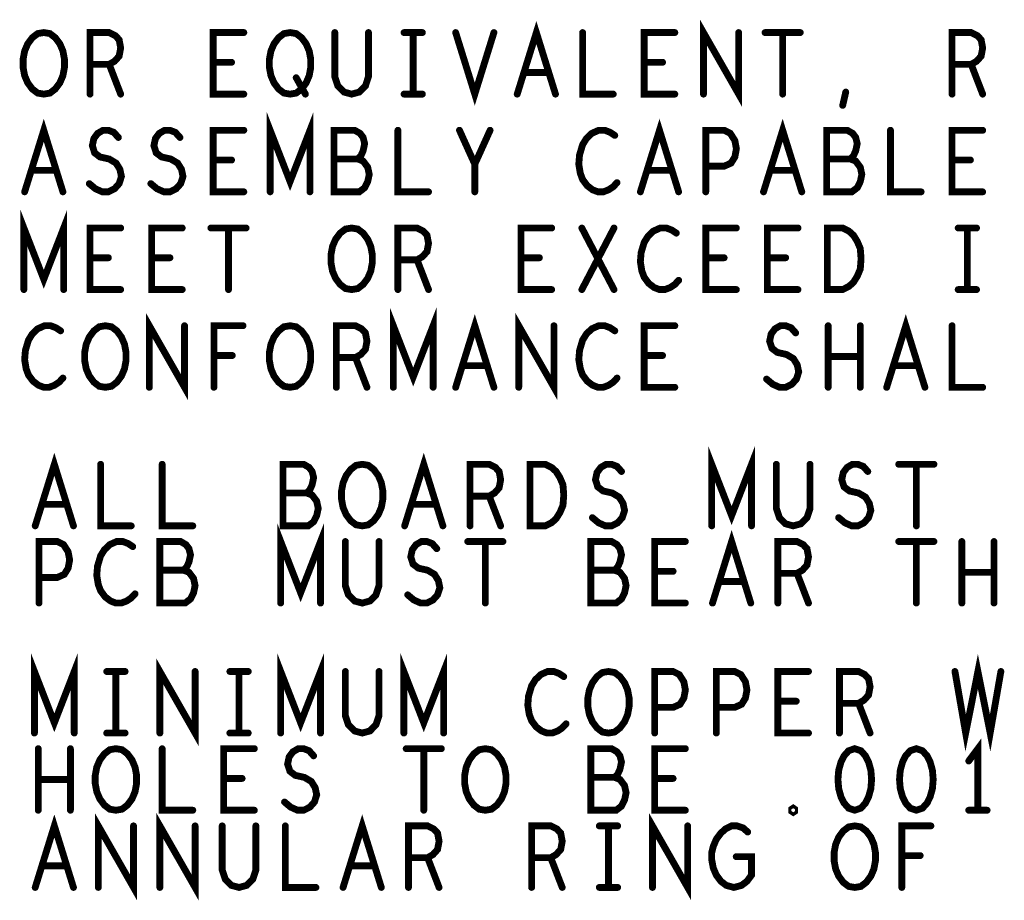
# Model space of a CAD drawing. Extents: x -1 to 10.1, y -2.5 to 8.
# Tile 33 of 38: x 6.4 to 7.4, y 3.1 to 4. Entities that reach past the tile are written whole.
import ezdxf

# ---------------------------------------------------------------- set-up
doc = ezdxf.new("R2010")
doc.units = 0
doc.layers.get('0').update_dxf_attribs({"color": 3, "linetype": 'CONTINUOUS'})

# ---------------------------------------------------------------- blocks, each defined once
blk = doc.blocks.new('PAD_R1')
at = {"const_width": 0.5}
blk.add_lwpolyline([(0.25, 0, 1), (-0.25, 0, 1)], format="xyb", close=True, dxfattribs=at)

msp = doc.modelspace()

# ---------------------------------------------------------------- linework, layer by layer
at = {"const_width": 0.007}
for points in [[(6.87178, 3.95791), (6.89136, 4.02091), (6.91094, 3.95791)], [(7.06234, 3.95791), (7.06234, 4.02091), (7.09838, 3.95791), (7.09838, 4.02091)], [(6.43469, 3.95791), (6.43469, 4.02091), (6.45428, 4.02091), (6.46054, 4.01776), (6.46446, 4.01356), (6.46603, 4.00516), (6.46446, 3.99676), (6.45976, 3.99151), (6.45428, 3.98836), (6.43469, 3.98836)], [(6.59203, 3.95791), (6.56069, 3.95791), (6.56069, 4.02091), (6.59203, 4.02091)], [(6.68513, 4.02091), (6.68513, 3.97576), (6.68826, 3.96631), (6.69453, 3.96001), (6.70236, 3.95791), (6.71019, 3.96001), (6.71646, 3.96631), (6.71959, 3.97576), (6.71959, 4.02091)], [(6.75596, 4.02091), (6.77476, 4.02091)], [(6.76536, 4.02091), (6.76536, 3.95791)], [(6.80878, 4.02091), (6.82836, 3.95791), (6.84794, 4.02091)], [(6.93869, 4.02091), (6.93869, 3.95791), (6.97003, 3.95791)], [(7.03303, 3.95791), (7.00169, 3.95791), (7.00169, 4.02091), (7.03303, 4.02091)], [(7.12534, 4.02091), (7.16138, 4.02091)], [(7.14336, 4.02091), (7.14336, 3.95791)], [(7.31669, 3.95791), (7.31669, 4.02091), (7.33628, 4.02091), (7.34254, 4.01776), (7.34646, 4.01356), (7.34803, 4.00516), (7.34646, 3.99676), (7.34176, 3.99151), (7.33628, 3.98836), (7.31669, 3.98836)], [(6.45428, 3.98836), (6.46603, 3.95791)], [(6.57949, 3.99046), (6.56069, 3.99046)], [(7.02049, 3.99046), (7.00169, 3.99046)], [(7.33628, 3.98836), (7.34803, 3.95791)], [(6.90389, 3.97996), (6.87883, 3.97996)], [(6.64563, 3.97471), (6.65503, 3.95791)], [(6.75596, 3.95791), (6.77476, 3.95791)], [(7.20479, 3.94636), (7.20793, 3.96001)], [(6.61899, 3.85791), (6.61899, 3.92091), (6.63936, 3.86841), (6.65973, 3.92091), (6.65973, 3.85791)], [(6.36778, 3.85791), (6.38736, 3.92091), (6.40694, 3.85791)], [(6.99778, 3.85791), (7.01736, 3.92091), (7.03694, 3.85791)], [(7.12378, 3.85791), (7.14336, 3.92091), (7.16294, 3.85791)], [(6.43391, 3.86631), (6.44018, 3.86106), (6.44723, 3.85791), (6.45349, 3.85791), (6.45976, 3.86106), (6.46446, 3.86631), (6.46681, 3.87366), (6.46524, 3.88101), (6.46133, 3.88731), (6.45428, 3.89151), (6.44488, 3.89361), (6.43939, 3.89781), (6.43704, 3.90516), (6.43861, 3.91251), (6.44253, 3.91776), (6.44801, 3.92091), (6.45349, 3.92091), (6.45898, 3.91881), (6.46368, 3.91356)], [(6.49691, 3.86631), (6.50318, 3.86106), (6.51023, 3.85791), (6.51649, 3.85791), (6.52276, 3.86106), (6.52746, 3.86631), (6.52981, 3.87366), (6.52824, 3.88101), (6.52433, 3.88731), (6.51728, 3.89151), (6.50788, 3.89361), (6.50239, 3.89781), (6.50004, 3.90516), (6.50161, 3.91251), (6.50553, 3.91776), (6.51101, 3.92091), (6.51649, 3.92091), (6.52198, 3.91881), (6.52668, 3.91356)], [(6.59203, 3.85791), (6.56069, 3.85791), (6.56069, 3.92091), (6.59203, 3.92091)], [(6.70863, 3.89151), (6.71176, 3.89466), (6.71411, 3.89991), (6.71568, 3.90726), (6.71411, 3.91356), (6.71098, 3.91776), (6.70549, 3.92091), (6.68434, 3.92091), (6.68434, 3.85791), (6.71019, 3.85791), (6.71568, 3.86211), (6.71881, 3.86841), (6.72038, 3.87576), (6.71881, 3.88311), (6.71411, 3.88941), (6.70863, 3.89151), (6.68434, 3.89151)], [(6.74969, 3.92091), (6.74969, 3.85791), (6.78103, 3.85791)], [(6.82836, 3.85791), (6.82836, 3.88626), (6.81269, 3.92091)], [(6.84403, 3.92091), (6.82836, 3.88626)], [(6.97159, 3.91566), (6.96689, 3.91881), (6.96141, 3.92091), (6.95514, 3.92091), (6.94809, 3.91776), (6.94261, 3.91251), (6.93869, 3.90621), (6.93556, 3.89571), (6.93478, 3.88626), (6.93634, 3.87681), (6.93869, 3.87051), (6.94339, 3.86421), (6.94888, 3.86001), (6.95436, 3.85791), (6.95984, 3.85791), (6.96533, 3.86001), (6.97003, 3.86316), (6.97394, 3.86736)], [(7.06469, 3.85791), (7.06469, 3.92091), (7.08349, 3.92091), (7.08976, 3.91776), (7.09446, 3.91041), (7.09603, 3.90201), (7.09446, 3.89361), (7.09054, 3.88731), (7.08349, 3.88416), (7.06469, 3.88416)], [(7.21263, 3.89151), (7.21576, 3.89466), (7.21811, 3.89991), (7.21968, 3.90726), (7.21811, 3.91356), (7.21498, 3.91776), (7.20949, 3.92091), (7.18834, 3.92091), (7.18834, 3.85791), (7.21419, 3.85791), (7.21968, 3.86211), (7.22281, 3.86841), (7.22438, 3.87576), (7.22281, 3.88311), (7.21811, 3.88941), (7.21263, 3.89151), (7.18834, 3.89151)], [(7.25369, 3.92091), (7.25369, 3.85791), (7.28503, 3.85791)], [(7.34803, 3.85791), (7.31669, 3.85791), (7.31669, 3.92091), (7.34803, 3.92091)], [(6.57949, 3.89046), (6.56069, 3.89046)], [(7.33549, 3.89046), (7.31669, 3.89046)], [(6.39989, 3.87996), (6.37483, 3.87996)], [(7.02989, 3.87996), (7.00483, 3.87996)], [(7.15589, 3.87996), (7.13083, 3.87996)], [(6.36699, 3.75791), (6.36699, 3.82091), (6.38736, 3.76841), (6.40773, 3.82091), (6.40773, 3.75791)], [(6.46603, 3.75791), (6.43469, 3.75791), (6.43469, 3.82091), (6.46603, 3.82091)], [(6.52903, 3.75791), (6.49769, 3.75791), (6.49769, 3.82091), (6.52903, 3.82091)], [(6.55834, 3.82091), (6.59438, 3.82091)], [(6.57636, 3.82091), (6.57636, 3.75791)], [(6.74969, 3.75791), (6.74969, 3.82091), (6.76928, 3.82091), (6.77554, 3.81776), (6.77946, 3.81356), (6.78103, 3.80516), (6.77946, 3.79676), (6.77476, 3.79151), (6.76928, 3.78836), (6.74969, 3.78836)], [(6.90703, 3.75791), (6.87569, 3.75791), (6.87569, 3.82091), (6.90703, 3.82091)], [(6.93791, 3.75791), (6.97081, 3.82091)], [(6.93791, 3.82091), (6.97081, 3.75791)], [(7.03459, 3.81566), (7.02989, 3.81881), (7.02441, 3.82091), (7.01814, 3.82091), (7.01109, 3.81776), (7.00561, 3.81251), (7.00169, 3.80621), (6.99856, 3.79571), (6.99778, 3.78626), (6.99934, 3.77681), (7.00169, 3.77051), (7.00639, 3.76421), (7.01188, 3.76001), (7.01736, 3.75791), (7.02284, 3.75791), (7.02833, 3.76001), (7.03303, 3.76316), (7.03694, 3.76736)], [(7.09603, 3.75791), (7.06469, 3.75791), (7.06469, 3.82091), (7.09603, 3.82091)], [(7.15903, 3.75791), (7.12769, 3.75791), (7.12769, 3.82091), (7.15903, 3.82091)], [(7.32296, 3.82091), (7.34176, 3.82091)], [(7.33236, 3.82091), (7.33236, 3.75791)], [(6.45349, 3.79046), (6.43469, 3.79046)], [(6.51649, 3.79046), (6.49769, 3.79046)], [(6.76928, 3.78836), (6.78103, 3.75791)], [(6.89449, 3.79046), (6.87569, 3.79046)], [(7.08349, 3.79046), (7.06469, 3.79046)], [(7.14649, 3.79046), (7.12769, 3.79046)], [(7.32296, 3.75791), (7.34176, 3.75791)], [(6.74499, 3.65791), (6.74499, 3.72091), (6.76536, 3.66841), (6.78573, 3.72091), (6.78573, 3.65791)], [(6.49534, 3.65791), (6.49534, 3.72091), (6.53138, 3.65791), (6.53138, 3.72091)], [(6.80878, 3.65791), (6.82836, 3.72091), (6.84794, 3.65791)], [(6.87334, 3.65791), (6.87334, 3.72091), (6.90938, 3.65791), (6.90938, 3.72091)], [(7.24978, 3.65791), (7.26936, 3.72091), (7.28894, 3.65791)], [(6.40459, 3.71566), (6.39989, 3.71881), (6.39441, 3.72091), (6.38814, 3.72091), (6.38109, 3.71776), (6.37561, 3.71251), (6.37169, 3.70621), (6.36856, 3.69571), (6.36778, 3.68626), (6.36934, 3.67681), (6.37169, 3.67051), (6.37639, 3.66421), (6.38188, 3.66001), (6.38736, 3.65791), (6.39284, 3.65791), (6.39833, 3.66001), (6.40303, 3.66316), (6.40694, 3.66736)], [(6.56148, 3.65791), (6.56148, 3.72091), (6.59124, 3.72091)], [(6.68669, 3.65791), (6.68669, 3.72091), (6.70628, 3.72091), (6.71254, 3.71776), (6.71646, 3.71356), (6.71803, 3.70516), (6.71646, 3.69676), (6.71176, 3.69151), (6.70628, 3.68836), (6.68669, 3.68836)], [(6.97159, 3.71566), (6.96689, 3.71881), (6.96141, 3.72091), (6.95514, 3.72091), (6.94809, 3.71776), (6.94261, 3.71251), (6.93869, 3.70621), (6.93556, 3.69571), (6.93478, 3.68626), (6.93634, 3.67681), (6.93869, 3.67051), (6.94339, 3.66421), (6.94888, 3.66001), (6.95436, 3.65791), (6.95984, 3.65791), (6.96533, 3.66001), (6.97003, 3.66316), (6.97394, 3.66736)], [(7.03303, 3.65791), (7.00169, 3.65791), (7.00169, 3.72091), (7.03303, 3.72091)], [(7.12691, 3.66631), (7.13318, 3.66106), (7.14023, 3.65791), (7.14649, 3.65791), (7.15276, 3.66106), (7.15746, 3.66631), (7.15981, 3.67366), (7.15824, 3.68101), (7.15433, 3.68731), (7.14728, 3.69151), (7.13788, 3.69361), (7.13239, 3.69781), (7.13004, 3.70516), (7.13161, 3.71251), (7.13553, 3.71776), (7.14101, 3.72091), (7.14649, 3.72091), (7.15198, 3.71881), (7.15668, 3.71356)], [(7.18991, 3.65791), (7.18991, 3.72091)], [(7.22281, 3.72091), (7.22281, 3.65791)], [(7.31669, 3.72091), (7.31669, 3.65791), (7.34803, 3.65791)], [(6.58028, 3.69046), (6.56148, 3.69046)], [(6.70628, 3.68836), (6.71803, 3.65791)], [(7.02049, 3.69046), (7.00169, 3.69046)], [(7.22281, 3.68941), (7.18991, 3.68941)], [(6.84089, 3.67996), (6.81583, 3.67996)], [(7.28189, 3.67996), (7.25683, 3.67996)], [(7.07079, 3.51611), (7.07079, 3.57911), (7.09116, 3.52661), (7.11153, 3.57911), (7.11153, 3.51611)], [(6.37858, 3.51611), (6.39816, 3.57911), (6.41774, 3.51611)], [(6.75658, 3.51611), (6.77616, 3.57911), (6.79574, 3.51611)], [(6.44549, 3.57911), (6.44549, 3.51611), (6.47683, 3.51611)], [(6.50849, 3.57911), (6.50849, 3.51611), (6.53983, 3.51611)], [(6.65643, 3.54971), (6.65956, 3.55286), (6.66191, 3.55811), (6.66348, 3.56546), (6.66191, 3.57176), (6.65878, 3.57596), (6.65329, 3.57911), (6.63214, 3.57911), (6.63214, 3.51611), (6.65799, 3.51611), (6.66348, 3.52031), (6.66661, 3.52661), (6.66818, 3.53396), (6.66661, 3.54131), (6.66191, 3.54761), (6.65643, 3.54971), (6.63214, 3.54971)], [(6.82349, 3.51611), (6.82349, 3.57911), (6.84308, 3.57911), (6.84934, 3.57596), (6.85326, 3.57176), (6.85483, 3.56336), (6.85326, 3.55496), (6.84856, 3.54971), (6.84308, 3.54656), (6.82349, 3.54656)], [(6.94871, 3.52451), (6.95498, 3.51926), (6.96203, 3.51611), (6.96829, 3.51611), (6.97456, 3.51926), (6.97926, 3.52451), (6.98161, 3.53186), (6.98004, 3.53921), (6.97613, 3.54551), (6.96908, 3.54971), (6.95968, 3.55181), (6.95419, 3.55601), (6.95184, 3.56336), (6.95341, 3.57071), (6.95733, 3.57596), (6.96281, 3.57911), (6.96829, 3.57911), (6.97378, 3.57701), (6.97848, 3.57176)], [(7.13693, 3.57911), (7.13693, 3.53396), (7.14006, 3.52451), (7.14633, 3.51821), (7.15416, 3.51611), (7.16199, 3.51821), (7.16826, 3.52451), (7.17139, 3.53396), (7.17139, 3.57911)], [(7.20071, 3.52451), (7.20698, 3.51926), (7.21403, 3.51611), (7.22029, 3.51611), (7.22656, 3.51926), (7.23126, 3.52451), (7.23361, 3.53186), (7.23204, 3.53921), (7.22813, 3.54551), (7.22108, 3.54971), (7.21168, 3.55181), (7.20619, 3.55601), (7.20384, 3.56336), (7.20541, 3.57071), (7.20933, 3.57596), (7.21481, 3.57911), (7.22029, 3.57911), (7.22578, 3.57701), (7.23048, 3.57176)], [(7.26214, 3.57911), (7.29818, 3.57911)], [(7.28016, 3.57911), (7.28016, 3.51611)], [(6.84308, 3.54656), (6.85483, 3.51611)], [(6.41069, 3.53816), (6.38563, 3.53816)], [(6.78869, 3.53816), (6.76363, 3.53816)], [(6.62979, 3.43711), (6.62979, 3.50011), (6.65016, 3.44761), (6.67053, 3.50011), (6.67053, 3.43711)], [(7.07158, 3.43711), (7.09116, 3.50011), (7.11074, 3.43711)], [(6.38249, 3.43711), (6.38249, 3.50011), (6.40129, 3.50011), (6.40756, 3.49696), (6.41226, 3.48961), (6.41383, 3.48121), (6.41226, 3.47281), (6.40834, 3.46651), (6.40129, 3.46336), (6.38249, 3.46336)], [(6.47839, 3.49486), (6.47369, 3.49801), (6.46821, 3.50011), (6.46194, 3.50011), (6.45489, 3.49696), (6.44941, 3.49171), (6.44549, 3.48541), (6.44236, 3.47491), (6.44158, 3.46546), (6.44314, 3.45601), (6.44549, 3.44971), (6.45019, 3.44341), (6.45568, 3.43921), (6.46116, 3.43711), (6.46664, 3.43711), (6.47213, 3.43921), (6.47683, 3.44236), (6.48074, 3.44656)], [(6.53043, 3.47071), (6.53356, 3.47386), (6.53591, 3.47911), (6.53748, 3.48646), (6.53591, 3.49276), (6.53278, 3.49696), (6.52729, 3.50011), (6.50614, 3.50011), (6.50614, 3.43711), (6.53199, 3.43711), (6.53748, 3.44131), (6.54061, 3.44761), (6.54218, 3.45496), (6.54061, 3.46231), (6.53591, 3.46861), (6.53043, 3.47071), (6.50614, 3.47071)], [(6.69593, 3.50011), (6.69593, 3.45496), (6.69906, 3.44551), (6.70533, 3.43921), (6.71316, 3.43711), (6.72099, 3.43921), (6.72726, 3.44551), (6.73039, 3.45496), (6.73039, 3.50011)], [(6.75971, 3.44551), (6.76598, 3.44026), (6.77303, 3.43711), (6.77929, 3.43711), (6.78556, 3.44026), (6.79026, 3.44551), (6.79261, 3.45286), (6.79104, 3.46021), (6.78713, 3.46651), (6.78008, 3.47071), (6.77068, 3.47281), (6.76519, 3.47701), (6.76284, 3.48436), (6.76441, 3.49171), (6.76833, 3.49696), (6.77381, 3.50011), (6.77929, 3.50011), (6.78478, 3.49801), (6.78948, 3.49276)], [(6.82114, 3.50011), (6.85718, 3.50011)], [(6.83916, 3.50011), (6.83916, 3.43711)], [(6.97143, 3.47071), (6.97456, 3.47386), (6.97691, 3.47911), (6.97848, 3.48646), (6.97691, 3.49276), (6.97378, 3.49696), (6.96829, 3.50011), (6.94714, 3.50011), (6.94714, 3.43711), (6.97299, 3.43711), (6.97848, 3.44131), (6.98161, 3.44761), (6.98318, 3.45496), (6.98161, 3.46231), (6.97691, 3.46861), (6.97143, 3.47071), (6.94714, 3.47071)], [(7.04383, 3.43711), (7.01249, 3.43711), (7.01249, 3.50011), (7.04383, 3.50011)], [(7.13849, 3.43711), (7.13849, 3.50011), (7.15808, 3.50011), (7.16434, 3.49696), (7.16826, 3.49276), (7.16983, 3.48436), (7.16826, 3.47596), (7.16356, 3.47071), (7.15808, 3.46756), (7.13849, 3.46756)], [(7.26214, 3.50011), (7.29818, 3.50011)], [(7.28016, 3.50011), (7.28016, 3.43711)], [(7.32671, 3.43711), (7.32671, 3.50011)], [(7.35961, 3.50011), (7.35961, 3.43711)], [(7.03129, 3.46966), (7.01249, 3.46966)], [(7.15808, 3.46756), (7.16983, 3.43711)], [(7.35961, 3.46861), (7.32671, 3.46861)], [(7.10369, 3.45916), (7.07863, 3.45916)], [(6.37779, 3.30411), (6.37779, 3.36711), (6.39816, 3.31461), (6.41853, 3.36711), (6.41853, 3.30411)], [(6.62979, 3.30411), (6.62979, 3.36711), (6.65016, 3.31461), (6.67053, 3.36711), (6.67053, 3.30411)], [(6.75579, 3.30411), (6.75579, 3.36711), (6.77616, 3.31461), (6.79653, 3.36711), (6.79653, 3.30411)], [(7.31966, 3.36711), (7.33063, 3.30411), (7.34316, 3.36711), (7.35569, 3.30411), (7.36666, 3.36711)], [(6.50614, 3.30411), (6.50614, 3.36711), (6.54218, 3.30411), (6.54218, 3.36711)], [(6.45176, 3.36711), (6.47056, 3.36711)], [(6.46116, 3.36711), (6.46116, 3.30411)], [(6.57776, 3.36711), (6.59656, 3.36711)], [(6.58716, 3.36711), (6.58716, 3.30411)], [(6.69593, 3.36711), (6.69593, 3.32196), (6.69906, 3.31251), (6.70533, 3.30621), (6.71316, 3.30411), (6.72099, 3.30621), (6.72726, 3.31251), (6.73039, 3.32196), (6.73039, 3.36711)], [(6.91939, 3.36186), (6.91469, 3.36501), (6.90921, 3.36711), (6.90294, 3.36711), (6.89589, 3.36396), (6.89041, 3.35871), (6.88649, 3.35241), (6.88336, 3.34191), (6.88258, 3.33246), (6.88414, 3.32301), (6.88649, 3.31671), (6.89119, 3.31041), (6.89668, 3.30621), (6.90216, 3.30411), (6.90764, 3.30411), (6.91313, 3.30621), (6.91783, 3.30936), (6.92174, 3.31356)], [(7.01249, 3.30411), (7.01249, 3.36711), (7.03129, 3.36711), (7.03756, 3.36396), (7.04226, 3.35661), (7.04383, 3.34821), (7.04226, 3.33981), (7.03834, 3.33351), (7.03129, 3.33036), (7.01249, 3.33036)], [(7.07549, 3.30411), (7.07549, 3.36711), (7.09429, 3.36711), (7.10056, 3.36396), (7.10526, 3.35661), (7.10683, 3.34821), (7.10526, 3.33981), (7.10134, 3.33351), (7.09429, 3.33036), (7.07549, 3.33036)], [(7.16983, 3.30411), (7.13849, 3.30411), (7.13849, 3.36711), (7.16983, 3.36711)], [(7.20149, 3.30411), (7.20149, 3.36711), (7.22108, 3.36711), (7.22734, 3.36396), (7.23126, 3.35976), (7.23283, 3.35136), (7.23126, 3.34296), (7.22656, 3.33771), (7.22108, 3.33456), (7.20149, 3.33456)], [(7.15729, 3.33666), (7.13849, 3.33666)], [(7.22108, 3.33456), (7.23283, 3.30411)], [(6.45176, 3.30411), (6.47056, 3.30411)], [(6.57776, 3.30411), (6.59656, 3.30411)], [(7.34316, 3.22511), (7.34316, 3.28811), (7.33376, 3.27551)], [(6.38171, 3.22511), (6.38171, 3.28811)], [(6.41461, 3.28811), (6.41461, 3.22511)], [(6.50849, 3.28811), (6.50849, 3.22511), (6.53983, 3.22511)], [(6.60283, 3.22511), (6.57149, 3.22511), (6.57149, 3.28811), (6.60283, 3.28811)], [(6.63371, 3.23351), (6.63998, 3.22826), (6.64703, 3.22511), (6.65329, 3.22511), (6.65956, 3.22826), (6.66426, 3.23351), (6.66661, 3.24086), (6.66504, 3.24821), (6.66113, 3.25451), (6.65408, 3.25871), (6.64468, 3.26081), (6.63919, 3.26501), (6.63684, 3.27236), (6.63841, 3.27971), (6.64233, 3.28496), (6.64781, 3.28811), (6.65329, 3.28811), (6.65878, 3.28601), (6.66348, 3.28076)], [(6.75814, 3.28811), (6.79418, 3.28811)], [(6.77616, 3.28811), (6.77616, 3.22511)], [(6.97143, 3.25871), (6.97456, 3.26186), (6.97691, 3.26711), (6.97848, 3.27446), (6.97691, 3.28076), (6.97378, 3.28496), (6.96829, 3.28811), (6.94714, 3.28811), (6.94714, 3.22511), (6.97299, 3.22511), (6.97848, 3.22931), (6.98161, 3.23561), (6.98318, 3.24296), (6.98161, 3.25031), (6.97691, 3.25661), (6.97143, 3.25871), (6.94714, 3.25871)], [(7.04383, 3.22511), (7.01249, 3.22511), (7.01249, 3.28811), (7.04383, 3.28811)], [(6.41461, 3.25661), (6.38171, 3.25661)], [(6.59029, 3.25766), (6.57149, 3.25766)], [(7.03129, 3.25766), (7.01249, 3.25766)], [(7.33376, 3.22511), (7.35256, 3.22511)], [(6.37858, 3.14611), (6.39816, 3.20911), (6.41774, 3.14611)], [(6.44314, 3.14611), (6.44314, 3.20911), (6.47918, 3.14611), (6.47918, 3.20911)], [(6.50614, 3.14611), (6.50614, 3.20911), (6.54218, 3.14611), (6.54218, 3.20911)], [(6.69358, 3.14611), (6.71316, 3.20911), (6.73274, 3.14611)], [(7.01014, 3.14611), (7.01014, 3.20911), (7.04618, 3.14611), (7.04618, 3.20911)], [(6.56993, 3.20911), (6.56993, 3.16396), (6.57306, 3.15451), (6.57933, 3.14821), (6.58716, 3.14611), (6.59499, 3.14821), (6.60126, 3.15451), (6.60439, 3.16396), (6.60439, 3.20911)], [(6.63449, 3.20911), (6.63449, 3.14611), (6.66583, 3.14611)], [(6.76049, 3.14611), (6.76049, 3.20911), (6.78008, 3.20911), (6.78634, 3.20596), (6.79026, 3.20176), (6.79183, 3.19336), (6.79026, 3.18496), (6.78556, 3.17971), (6.78008, 3.17656), (6.76049, 3.17656)], [(6.88649, 3.14611), (6.88649, 3.20911), (6.90608, 3.20911), (6.91234, 3.20596), (6.91626, 3.20176), (6.91783, 3.19336), (6.91626, 3.18496), (6.91156, 3.17971), (6.90608, 3.17656), (6.88649, 3.17656)], [(6.95576, 3.20911), (6.97456, 3.20911)], [(6.96516, 3.20911), (6.96516, 3.14611)], [(7.09586, 3.17761), (7.11153, 3.17761), (7.11153, 3.15871), (7.10683, 3.15241), (7.10134, 3.14821), (7.09351, 3.14611), (7.08568, 3.14821), (7.08019, 3.15241), (7.07549, 3.15871), (7.07236, 3.16606), (7.07079, 3.17446), (7.07079, 3.18181), (7.07236, 3.18811), (7.07549, 3.19546), (7.08019, 3.20176), (7.08489, 3.20596), (7.09116, 3.20911), (7.09664, 3.20911), (7.10291, 3.20701), (7.10761, 3.20281)], [(7.26528, 3.14611), (7.26528, 3.20911), (7.29504, 3.20911)], [(6.78008, 3.17656), (6.79183, 3.14611)], [(6.90608, 3.17656), (6.91783, 3.14611)], [(7.28408, 3.17866), (7.26528, 3.17866)], [(6.41069, 3.16816), (6.38563, 3.16816)], [(6.72569, 3.16816), (6.70063, 3.16816)], [(6.95576, 3.14611), (6.97456, 3.14611)]]:
    msp.add_lwpolyline(points, dxfattribs=at)
for points in [[(6.38736, 3.95791), (6.38109, 3.95896), (6.37561, 3.96316), (6.37091, 3.96946), (6.36778, 3.97681), (6.36621, 3.98521), (6.36621, 3.99361), (6.36778, 4.00201), (6.37091, 4.00936), (6.37561, 4.01566), (6.38109, 4.01986), (6.38736, 4.02091), (6.39363, 4.01986), (6.39911, 4.01566), (6.40381, 4.00936), (6.40694, 4.00201), (6.40851, 3.99361), (6.40851, 3.98521), (6.40694, 3.97681), (6.40381, 3.96946), (6.39911, 3.96316), (6.39363, 3.95896)], [(6.63936, 3.95791), (6.63309, 3.95896), (6.62761, 3.96316), (6.62291, 3.96946), (6.61978, 3.97681), (6.61821, 3.98521), (6.61821, 3.99361), (6.61978, 4.00201), (6.62291, 4.00936), (6.62761, 4.01566), (6.63309, 4.01986), (6.63936, 4.02091), (6.64563, 4.01986), (6.65111, 4.01566), (6.65581, 4.00936), (6.65894, 4.00201), (6.66051, 3.99361), (6.66051, 3.98521), (6.65894, 3.97681), (6.65581, 3.96946), (6.65111, 3.96316), (6.64563, 3.95896)], [(6.70236, 3.75791), (6.69609, 3.75896), (6.69061, 3.76316), (6.68591, 3.76946), (6.68278, 3.77681), (6.68121, 3.78521), (6.68121, 3.79361), (6.68278, 3.80201), (6.68591, 3.80936), (6.69061, 3.81566), (6.69609, 3.81986), (6.70236, 3.82091), (6.70863, 3.81986), (6.71411, 3.81566), (6.71881, 3.80936), (6.72194, 3.80201), (6.72351, 3.79361), (6.72351, 3.78521), (6.72194, 3.77681), (6.71881, 3.76946), (6.71411, 3.76316), (6.70863, 3.75896)], [(7.18913, 3.75791), (7.18913, 3.82091), (7.20479, 3.82091), (7.21106, 3.81776), (7.21576, 3.81356), (7.21968, 3.80726), (7.22281, 3.79991), (7.22359, 3.78941), (7.22281, 3.77891), (7.21968, 3.77156), (7.21576, 3.76526), (7.21106, 3.76106), (7.20479, 3.75791)], [(6.45036, 3.65791), (6.44409, 3.65896), (6.43861, 3.66316), (6.43391, 3.66946), (6.43078, 3.67681), (6.42921, 3.68521), (6.42921, 3.69361), (6.43078, 3.70201), (6.43391, 3.70936), (6.43861, 3.71566), (6.44409, 3.71986), (6.45036, 3.72091), (6.45663, 3.71986), (6.46211, 3.71566), (6.46681, 3.70936), (6.46994, 3.70201), (6.47151, 3.69361), (6.47151, 3.68521), (6.46994, 3.67681), (6.46681, 3.66946), (6.46211, 3.66316), (6.45663, 3.65896)], [(6.63936, 3.65791), (6.63309, 3.65896), (6.62761, 3.66316), (6.62291, 3.66946), (6.61978, 3.67681), (6.61821, 3.68521), (6.61821, 3.69361), (6.61978, 3.70201), (6.62291, 3.70936), (6.62761, 3.71566), (6.63309, 3.71986), (6.63936, 3.72091), (6.64563, 3.71986), (6.65111, 3.71566), (6.65581, 3.70936), (6.65894, 3.70201), (6.66051, 3.69361), (6.66051, 3.68521), (6.65894, 3.67681), (6.65581, 3.66946), (6.65111, 3.66316), (6.64563, 3.65896)], [(6.71316, 3.51611), (6.70689, 3.51716), (6.70141, 3.52136), (6.69671, 3.52766), (6.69358, 3.53501), (6.69201, 3.54341), (6.69201, 3.55181), (6.69358, 3.56021), (6.69671, 3.56756), (6.70141, 3.57386), (6.70689, 3.57806), (6.71316, 3.57911), (6.71943, 3.57806), (6.72491, 3.57386), (6.72961, 3.56756), (6.73274, 3.56021), (6.73431, 3.55181), (6.73431, 3.54341), (6.73274, 3.53501), (6.72961, 3.52766), (6.72491, 3.52136), (6.71943, 3.51716)], [(6.88493, 3.51611), (6.88493, 3.57911), (6.90059, 3.57911), (6.90686, 3.57596), (6.91156, 3.57176), (6.91548, 3.56546), (6.91861, 3.55811), (6.91939, 3.54761), (6.91861, 3.53711), (6.91548, 3.52976), (6.91156, 3.52346), (6.90686, 3.51926), (6.90059, 3.51611)], [(6.96516, 3.30411), (6.95889, 3.30516), (6.95341, 3.30936), (6.94871, 3.31566), (6.94558, 3.32301), (6.94401, 3.33141), (6.94401, 3.33981), (6.94558, 3.34821), (6.94871, 3.35556), (6.95341, 3.36186), (6.95889, 3.36606), (6.96516, 3.36711), (6.97143, 3.36606), (6.97691, 3.36186), (6.98161, 3.35556), (6.98474, 3.34821), (6.98631, 3.33981), (6.98631, 3.33141), (6.98474, 3.32301), (6.98161, 3.31566), (6.97691, 3.30936), (6.97143, 3.30516)], [(6.46116, 3.22511), (6.45489, 3.22616), (6.44941, 3.23036), (6.44471, 3.23666), (6.44158, 3.24401), (6.44001, 3.25241), (6.44001, 3.26081), (6.44158, 3.26921), (6.44471, 3.27656), (6.44941, 3.28286), (6.45489, 3.28706), (6.46116, 3.28811), (6.46743, 3.28706), (6.47291, 3.28286), (6.47761, 3.27656), (6.48074, 3.26921), (6.48231, 3.26081), (6.48231, 3.25241), (6.48074, 3.24401), (6.47761, 3.23666), (6.47291, 3.23036), (6.46743, 3.22616)], [(6.83916, 3.22511), (6.83289, 3.22616), (6.82741, 3.23036), (6.82271, 3.23666), (6.81958, 3.24401), (6.81801, 3.25241), (6.81801, 3.26081), (6.81958, 3.26921), (6.82271, 3.27656), (6.82741, 3.28286), (6.83289, 3.28706), (6.83916, 3.28811), (6.84543, 3.28706), (6.85091, 3.28286), (6.85561, 3.27656), (6.85874, 3.26921), (6.86031, 3.26081), (6.86031, 3.25241), (6.85874, 3.24401), (6.85561, 3.23666), (6.85091, 3.23036), (6.84543, 3.22616)], [(7.21716, 3.28811), (7.21089, 3.28601), (7.20619, 3.28076), (7.20306, 3.27446), (7.20071, 3.26606), (7.19993, 3.25661), (7.20071, 3.24716), (7.20306, 3.23876), (7.20619, 3.23246), (7.21089, 3.22721), (7.21716, 3.22511), (7.22343, 3.22721), (7.22813, 3.23246), (7.23126, 3.23876), (7.23361, 3.24716), (7.23439, 3.25661), (7.23361, 3.26606), (7.23126, 3.27446), (7.22813, 3.28076), (7.22343, 3.28601)], [(7.28016, 3.28811), (7.27389, 3.28601), (7.26919, 3.28076), (7.26606, 3.27446), (7.26371, 3.26606), (7.26293, 3.25661), (7.26371, 3.24716), (7.26606, 3.23876), (7.26919, 3.23246), (7.27389, 3.22721), (7.28016, 3.22511), (7.28643, 3.22721), (7.29113, 3.23246), (7.29426, 3.23876), (7.29661, 3.24716), (7.29739, 3.25661), (7.29661, 3.26606), (7.29426, 3.27446), (7.29113, 3.28076), (7.28643, 3.28601)], [(7.15416, 3.22301), (7.15259, 3.22406), (7.15259, 3.22616), (7.15416, 3.22721), (7.15573, 3.22616), (7.15573, 3.22406)], [(7.21716, 3.14611), (7.21089, 3.14716), (7.20541, 3.15136), (7.20071, 3.15766), (7.19758, 3.16501), (7.19601, 3.17341), (7.19601, 3.18181), (7.19758, 3.19021), (7.20071, 3.19756), (7.20541, 3.20386), (7.21089, 3.20806), (7.21716, 3.20911), (7.22343, 3.20806), (7.22891, 3.20386), (7.23361, 3.19756), (7.23674, 3.19021), (7.23831, 3.18181), (7.23831, 3.17341), (7.23674, 3.16501), (7.23361, 3.15766), (7.22891, 3.15136), (7.22343, 3.14716)]]:
    msp.add_lwpolyline(points, close=True, dxfattribs=at)

# ---------------------------------------------------------------- block references
at = {"xscale": 0.007, "yscale": 0.007}
for p in [(6.59203, 4.02091), (6.68513, 4.02091), (6.71959, 4.02091), (6.75596, 4.02091), (6.76536, 4.02091), (6.77476, 4.02091), (6.80878, 4.02091), (6.84794, 4.02091), (6.93869, 4.02091), (7.03303, 4.02091), (7.09838, 4.02091), (7.12534, 4.02091), (7.14336, 4.02091), (7.16138, 4.02091), (6.43469, 3.98836), (6.45428, 3.98836), (6.56069, 3.99046), (6.57949, 3.99046), (7.00169, 3.99046), (7.02049, 3.99046), (7.31669, 3.98836), (7.33628, 3.98836), (6.87883, 3.97996), (6.90389, 3.97996), (6.64563, 3.97471), (6.43469, 3.95791), (6.46603, 3.95791), (6.59203, 3.95791), (6.65503, 3.95791), (6.75596, 3.95791), (6.76536, 3.95791), (6.77476, 3.95791), (6.87178, 3.95791), (6.91094, 3.95791), (6.97003, 3.95791), (7.03303, 3.95791), (7.06234, 3.95791), (7.14336, 3.95791), (7.20793, 3.96001), (7.31669, 3.95791), (7.34803, 3.95791), (7.20479, 3.94636), (6.59203, 3.92091), (6.74969, 3.92091), (6.81269, 3.92091), (6.84403, 3.92091), (6.97159, 3.91566), (7.25369, 3.92091), (7.34803, 3.92091), (6.46368, 3.91356), (6.52668, 3.91356), (6.56069, 3.89046), (6.57949, 3.89046), (6.68434, 3.89151), (6.70863, 3.89151), (6.82836, 3.88626), (7.18834, 3.89151), (7.21263, 3.89151), (7.31669, 3.89046), (7.33549, 3.89046), (6.37483, 3.87996), (6.39989, 3.87996), (7.00483, 3.87996), (7.02989, 3.87996), (7.06469, 3.88416), (7.13083, 3.87996), (7.15589, 3.87996), (6.43391, 3.86631), (6.49691, 3.86631), (6.97394, 3.86736), (6.36778, 3.85791), (6.40694, 3.85791), (6.59203, 3.85791), (6.61899, 3.85791), (6.65973, 3.85791), (6.78103, 3.85791), (6.82836, 3.85791), (6.99778, 3.85791), (7.03694, 3.85791), (7.06469, 3.85791), (7.12378, 3.85791), (7.16294, 3.85791), (7.28503, 3.85791), (7.34803, 3.85791), (6.46603, 3.82091), (6.52903, 3.82091), (6.55834, 3.82091), (6.57636, 3.82091), (6.59438, 3.82091), (6.90703, 3.82091), (6.93791, 3.82091), (6.97081, 3.82091), (7.03459, 3.81566), (7.09603, 3.82091), (7.15903, 3.82091), (7.32296, 3.82091), (7.33236, 3.82091), (7.34176, 3.82091), (6.43469, 3.79046), (6.45349, 3.79046), (6.49769, 3.79046), (6.51649, 3.79046), (6.74969, 3.78836), (6.76928, 3.78836), (6.87569, 3.79046), (6.89449, 3.79046), (7.06469, 3.79046), (7.08349, 3.79046), (7.12769, 3.79046), (7.14649, 3.79046), (7.03694, 3.76736), (6.36699, 3.75791), (6.40773, 3.75791), (6.46603, 3.75791), (6.52903, 3.75791), (6.57636, 3.75791), (6.74969, 3.75791), (6.78103, 3.75791), (6.90703, 3.75791), (6.93791, 3.75791), (6.97081, 3.75791), (7.09603, 3.75791), (7.15903, 3.75791), (7.32296, 3.75791), (7.33236, 3.75791), (7.34176, 3.75791), (6.40459, 3.71566), (6.53138, 3.72091), (6.59124, 3.72091), (6.90938, 3.72091), (6.97159, 3.71566), (7.03303, 3.72091), (7.18991, 3.72091), (7.22281, 3.72091), (7.31669, 3.72091), (7.15668, 3.71356), (6.56148, 3.69046), (6.58028, 3.69046), (6.68669, 3.68836), (6.70628, 3.68836), (7.00169, 3.69046), (7.02049, 3.69046), (7.18991, 3.68941), (7.22281, 3.68941), (6.81583, 3.67996), (6.84089, 3.67996), (7.25683, 3.67996), (7.28189, 3.67996), (6.40694, 3.66736), (6.97394, 3.66736), (7.12691, 3.66631), (6.49534, 3.65791), (6.56148, 3.65791), (6.68669, 3.65791), (6.71803, 3.65791), (6.74499, 3.65791), (6.78573, 3.65791), (6.80878, 3.65791), (6.84794, 3.65791), (6.87334, 3.65791), (7.03303, 3.65791), (7.18991, 3.65791), (7.22281, 3.65791), (7.24978, 3.65791), (7.28894, 3.65791), (7.34803, 3.65791), (6.44549, 3.57911), (6.50849, 3.57911), (7.13693, 3.57911), (7.17139, 3.57911), (7.26214, 3.57911), (7.28016, 3.57911), (7.29818, 3.57911), (6.97848, 3.57176), (7.23048, 3.57176), (6.63214, 3.54971), (6.65643, 3.54971), (6.82349, 3.54656), (6.84308, 3.54656), (6.38563, 3.53816), (6.41069, 3.53816), (6.76363, 3.53816), (6.78869, 3.53816), (6.94871, 3.52451), (7.20071, 3.52451), (6.37858, 3.51611), (6.41774, 3.51611), (6.47683, 3.51611), (6.53983, 3.51611), (6.75658, 3.51611), (6.79574, 3.51611), (6.82349, 3.51611), (6.85483, 3.51611), (7.07079, 3.51611), (7.11153, 3.51611), (7.28016, 3.51611), (6.47839, 3.49486), (6.69593, 3.50011), (6.73039, 3.50011), (6.78948, 3.49276), (6.82114, 3.50011), (6.83916, 3.50011), (6.85718, 3.50011), (7.04383, 3.50011), (7.26214, 3.50011), (7.28016, 3.50011), (7.29818, 3.50011), (7.32671, 3.50011), (7.35961, 3.50011), (6.38249, 3.46336), (6.50614, 3.47071), (6.53043, 3.47071), (6.94714, 3.47071), (6.97143, 3.47071), (7.01249, 3.46966), (7.03129, 3.46966), (7.13849, 3.46756), (7.15808, 3.46756), (7.32671, 3.46861), (7.35961, 3.46861), (7.07863, 3.45916), (7.10369, 3.45916), (6.48074, 3.44656), (6.75971, 3.44551), (6.38249, 3.43711), (6.62979, 3.43711), (6.67053, 3.43711), (6.83916, 3.43711), (7.04383, 3.43711), (7.07158, 3.43711), (7.11074, 3.43711), (7.13849, 3.43711), (7.16983, 3.43711), (7.28016, 3.43711), (7.32671, 3.43711), (7.35961, 3.43711), (6.45176, 3.36711), (6.46116, 3.36711), (6.47056, 3.36711), (6.54218, 3.36711), (6.57776, 3.36711), (6.58716, 3.36711), (6.59656, 3.36711), (6.69593, 3.36711), (6.73039, 3.36711), (6.91939, 3.36186), (7.16983, 3.36711), (7.31966, 3.36711), (7.36666, 3.36711), (7.13849, 3.33666), (7.15729, 3.33666), (7.20149, 3.33456), (7.22108, 3.33456), (7.01249, 3.33036), (7.07549, 3.33036), (6.92174, 3.31356), (6.37779, 3.30411), (6.41853, 3.30411), (6.45176, 3.30411), (6.46116, 3.30411), (6.47056, 3.30411), (6.50614, 3.30411), (6.57776, 3.30411), (6.58716, 3.30411), (6.59656, 3.30411), (6.62979, 3.30411), (6.67053, 3.30411), (6.75579, 3.30411), (6.79653, 3.30411), (7.01249, 3.30411), (7.07549, 3.30411), (7.16983, 3.30411), (7.20149, 3.30411), (7.23283, 3.30411), (6.38171, 3.28811), (6.41461, 3.28811), (6.50849, 3.28811), (6.60283, 3.28811), (6.75814, 3.28811), (6.77616, 3.28811), (6.79418, 3.28811), (7.04383, 3.28811), (6.66348, 3.28076), (7.33376, 3.27551), (6.38171, 3.25661), (6.41461, 3.25661), (6.57149, 3.25766), (6.59029, 3.25766), (6.94714, 3.25871), (6.97143, 3.25871), (7.01249, 3.25766), (7.03129, 3.25766), (6.63371, 3.23351), (6.38171, 3.22511), (6.41461, 3.22511), (6.53983, 3.22511), (6.60283, 3.22511), (6.77616, 3.22511), (7.04383, 3.22511), (7.33376, 3.22511), (7.34316, 3.22511), (7.35256, 3.22511), (6.47918, 3.20911), (6.54218, 3.20911), (6.56993, 3.20911), (6.60439, 3.20911), (6.63449, 3.20911), (6.95576, 3.20911), (6.96516, 3.20911), (6.97456, 3.20911), (7.04618, 3.20911), (7.10761, 3.20281), (7.29504, 3.20911), (6.76049, 3.17656), (6.78008, 3.17656), (6.88649, 3.17656), (6.90608, 3.17656), (7.09586, 3.17761), (7.26528, 3.17866), (7.28408, 3.17866), (6.38563, 3.16816), (6.41069, 3.16816), (6.70063, 3.16816), (6.72569, 3.16816), (6.37858, 3.14611), (6.41774, 3.14611), (6.44314, 3.14611), (6.50614, 3.14611), (6.66583, 3.14611), (6.69358, 3.14611), (6.73274, 3.14611), (6.76049, 3.14611), (6.79183, 3.14611), (6.88649, 3.14611), (6.91783, 3.14611), (6.95576, 3.14611), (6.96516, 3.14611), (6.97456, 3.14611), (7.01014, 3.14611), (7.26528, 3.14611)]:
    msp.add_blockref('PAD_R1', p, dxfattribs=at)

doc.saveas('drawing.dxf')
